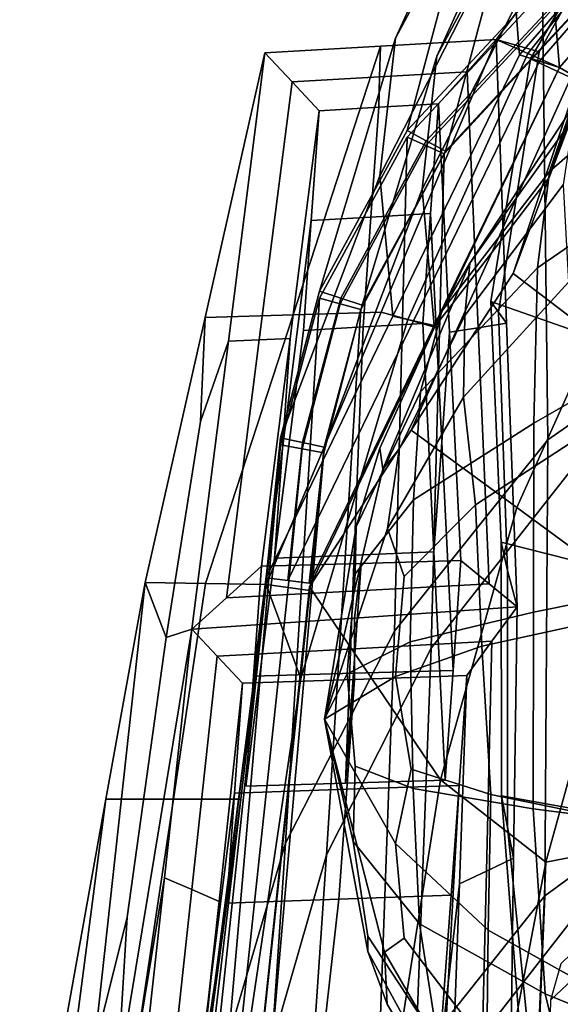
# Model space of a CAD drawing. Extents: x -0.97 to 0.97, y -3.2 to 2.94.
# Tile 38 of 44: x -0.49 to -0.3, y 2.31 to 2.65. Entities that reach past the tile are written whole.
import ezdxf

# ---------------------------------------------------------------- set-up
doc = ezdxf.new("R2010")
doc.units = 0

msp = doc.modelspace()

# ---------------------------------------------------------------- linework, layer by layer
for points in [[(-0.3291, 2.6933, 0.42967), (-0.29651, 2.76788, 0.36074), (-0.31538, 2.73153, 0.30213), (-0.35441, 2.64646, 0.37709)], [(-0.24774, 2.7708, 0.18943), (-0.2362, 2.72633, 0.13504), (-0.31078, 2.64057, 0.18316), (-0.31431, 2.68726, 0.24801)], [(-0.23564, 2.76212, 0.19467), (-0.30043, 2.68085, 0.25193), (-0.2967, 2.63605, 0.18922), (-0.22421, 2.71925, 0.14208)], [(-0.31591, 2.68492, 0.42629), (-0.33988, 2.64011, 0.37673), (-0.30177, 2.72351, 0.30382), (-0.28409, 2.75819, 0.35925)], [(-0.3291, 2.6933, 0.42967), (-0.35028, 2.61395, 0.51079), (-0.30258, 2.66504, 0.55415), (-0.28688, 2.73683, 0.47088)], [(-0.25173, 2.7343, 0.11329), (-0.30378, 2.64161, 0.14937), (-0.31895, 2.64592, 0.18252), (-0.2495, 2.73846, 0.13351)], [(-0.23686, 2.72886, 0.1378), (-0.2495, 2.73846, 0.13351), (-0.31895, 2.64592, 0.18252), (-0.30782, 2.64099, 0.18587)], [(-0.25173, 2.7343, 0.11329), (-0.25396, 2.73014, 0.09307), (-0.30689, 2.63913, 0.1304), (-0.30378, 2.64161, 0.14937)], [(-0.35984, 2.59794, 0.32903), (-0.35441, 2.64646, 0.37709), (-0.31538, 2.73153, 0.30213), (-0.31431, 2.68726, 0.24801)], [(-0.2175, 2.70806, 0.10278), (-0.27133, 2.62257, 0.13903), (-0.30689, 2.63913, 0.1304), (-0.25396, 2.73014, 0.09307)], [(-0.31591, 2.68492, 0.42629), (-0.27575, 2.72648, 0.46474), (-0.29147, 2.65548, 0.54557), (-0.33678, 2.60664, 0.50503)], [(-0.23021, 2.72279, 0.13856), (-0.30374, 2.63831, 0.18619), (-0.31078, 2.64057, 0.18316), (-0.2362, 2.72633, 0.13504)], [(-0.23686, 2.72886, 0.1378), (-0.30782, 2.64099, 0.18587), (-0.2967, 2.63605, 0.18922), (-0.22421, 2.71926, 0.14208)], [(-0.345, 2.59325, 0.33082), (-0.30043, 2.68085, 0.25193), (-0.30177, 2.72351, 0.30382), (-0.33988, 2.64011, 0.37673)], [(-0.23021, 2.72279, 0.13856), (-0.22421, 2.71925, 0.14208), (-0.2967, 2.63605, 0.18922), (-0.30374, 2.63831, 0.18619)], [(-0.22076, 2.71544, 0.14591), (-0.22421, 2.71926, 0.14208), (-0.2967, 2.63605, 0.18922), (-0.29217, 2.63357, 0.19256)], [(-0.26977, 2.6868, 0.26653), (-0.26351, 2.6992, 0.22043), (-0.28765, 2.63109, 0.1959), (-0.30033, 2.59734, 0.2315)], [(-0.23396, 2.55155, 0.70416), (-0.23853, 2.69782, 0.58356), (-0.30258, 2.66265, 0.55664), (-0.30073, 2.50512, 0.6853)], [(-0.3291, 2.6933, 0.42967), (-0.35441, 2.64646, 0.37709), (-0.38119, 2.55737, 0.46262), (-0.35028, 2.61395, 0.51079)], [(-0.31591, 2.68492, 0.42629), (-0.33678, 2.60664, 0.50503), (-0.36617, 2.55243, 0.45978), (-0.33988, 2.64011, 0.37673)], [(-0.35984, 2.59794, 0.32903), (-0.31431, 2.68726, 0.24801), (-0.31078, 2.64057, 0.18316), (-0.35533, 2.54858, 0.28324)], [(-0.26977, 2.6868, 0.26653), (-0.30033, 2.59734, 0.2315), (-0.313, 2.56358, 0.2671), (-0.27603, 2.6744, 0.31263)], [(-0.345, 2.59325, 0.33082), (-0.34072, 2.54538, 0.28673), (-0.2967, 2.63605, 0.18922), (-0.30043, 2.68085, 0.25193)], [(-0.25716, 2.61733, 0.28473), (-0.27603, 2.6744, 0.31263), (-0.313, 2.56358, 0.2671), (-0.28449, 2.54195, 0.26687)], [(-0.34353, 2.6103, 0.50791), (-0.29702, 2.66026, 0.54986), (-0.30258, 2.66504, 0.55415), (-0.35028, 2.61395, 0.51079)], [(-0.35474, 2.43777, 0.65182), (-0.30073, 2.50512, 0.6853), (-0.30258, 2.66265, 0.55664), (-0.35028, 2.61155, 0.51329)], [(-0.34374, 2.60863, 0.51019), (-0.35028, 2.61155, 0.51329), (-0.30258, 2.66265, 0.55664), (-0.29717, 2.65877, 0.55236)], [(-0.3002, 2.59946, -0.02119), (-0.25403, 2.63948, 0.0104), (-0.25404, 2.66101, -0.04028), (-0.29275, 2.62101, -0.06661)], [(-0.34374, 2.60863, 0.51019), (-0.29717, 2.65877, 0.55236), (-0.29177, 2.6549, 0.54807), (-0.3372, 2.6057, 0.50708)], [(-0.34353, 2.6103, 0.50791), (-0.33678, 2.60664, 0.50503), (-0.29147, 2.65548, 0.54557), (-0.29702, 2.66026, 0.54986)], [(-0.34186, 2.43184, 0.64524), (-0.3372, 2.6057, 0.50708), (-0.29177, 2.6549, 0.54807), (-0.29019, 2.49743, 0.67627)], [(-0.39042, 2.54908, 0.28505), (-0.35964, 2.6436, 0.18261), (-0.40033, 2.64128, 0.18271), (-0.42143, 2.5481, 0.28594)], [(-0.35997, 2.63286, 0.18192), (-0.39081, 2.63109, 0.1822), (-0.40033, 2.64128, 0.18271), (-0.35964, 2.6436, 0.18261)], [(-0.35984, 2.59794, 0.32903), (-0.39485, 2.50575, 0.42127), (-0.38119, 2.55737, 0.46262), (-0.35441, 2.64646, 0.37709)], [(-0.39042, 2.54908, 0.28505), (-0.35942, 2.55006, 0.28417), (-0.31895, 2.64592, 0.18252), (-0.35964, 2.6436, 0.18261)], [(-0.35997, 2.63286, 0.18192), (-0.35964, 2.6436, 0.18261), (-0.31895, 2.64592, 0.18252), (-0.32913, 2.63463, 0.18164)], [(-0.35004, 2.5474, 0.28552), (-0.30782, 2.64099, 0.18587), (-0.31895, 2.64592, 0.18252), (-0.35942, 2.55006, 0.28417)], [(-0.3253, 2.54455, 0.17565), (-0.32913, 2.63463, 0.18164), (-0.31895, 2.64592, 0.18252), (-0.31527, 2.54611, 0.17479)], [(-0.31807, 2.54997, 0.15672), (-0.31527, 2.54611, 0.17479), (-0.31895, 2.64592, 0.18252), (-0.30378, 2.64161, 0.14937)], [(-0.42297, 2.51155, 0.24647), (-0.42143, 2.5481, 0.28594), (-0.40033, 2.64128, 0.18271), (-0.41318, 2.53987, 0.17513)], [(-0.40232, 2.54031, 0.17532), (-0.41318, 2.53987, 0.17513), (-0.40033, 2.64128, 0.18271), (-0.39081, 2.63109, 0.1822)], [(-0.345, 2.59325, 0.33082), (-0.33988, 2.64011, 0.37673), (-0.36617, 2.55243, 0.45978), (-0.37948, 2.5025, 0.42052)], [(-0.34802, 2.54698, 0.28499), (-0.35533, 2.54858, 0.28324), (-0.31078, 2.64057, 0.18316), (-0.30374, 2.63831, 0.18619)], [(-0.35004, 2.5474, 0.28552), (-0.34065, 2.54474, 0.28688), (-0.2967, 2.63605, 0.18922), (-0.30782, 2.64099, 0.18587)], [(-0.31807, 2.54997, 0.15672), (-0.30378, 2.64161, 0.14937), (-0.30689, 2.63913, 0.1304), (-0.32086, 2.55382, 0.13864)], [(-0.34802, 2.54698, 0.28499), (-0.30374, 2.63831, 0.18619), (-0.2967, 2.63605, 0.18922), (-0.34072, 2.54538, 0.28673)], [(-0.28158, 2.63874, -0.10685), (-0.29181, 2.61814, -0.15126), (-0.32816, 2.56729, -0.11357), (-0.29275, 2.62101, -0.06661)], [(-0.28672, 2.54184, 0.14649), (-0.32086, 2.55382, 0.13864), (-0.30689, 2.63913, 0.1304), (-0.27133, 2.62257, 0.13903)], [(-0.3002, 2.59946, -0.02119), (-0.30436, 2.5656, 0.02355), (-0.2541, 2.60016, 0.05271), (-0.25403, 2.63948, 0.0104)], [(-0.35997, 2.63286, 0.18192), (-0.3603, 2.62212, 0.18122), (-0.38129, 2.6209, 0.18169), (-0.39081, 2.63109, 0.1822)], [(-0.35997, 2.63286, 0.18192), (-0.32913, 2.63463, 0.18164), (-0.3393, 2.62334, 0.18076), (-0.3603, 2.62212, 0.18122)], [(-0.32049, 2.57104, 0.25919), (-0.29217, 2.63357, 0.19256), (-0.2967, 2.63605, 0.18922), (-0.34065, 2.54474, 0.28688)], [(-0.3253, 2.54455, 0.17565), (-0.33532, 2.54299, 0.17652), (-0.3393, 2.62334, 0.18076), (-0.32913, 2.63463, 0.18164)], [(-0.32049, 2.57104, 0.25919), (-0.30033, 2.59734, 0.2315), (-0.28765, 2.63109, 0.1959), (-0.29217, 2.63357, 0.19256)], [(-0.40232, 2.54031, 0.17532), (-0.39081, 2.63109, 0.1822), (-0.38129, 2.6209, 0.18169), (-0.39145, 2.54076, 0.17552)], [(-0.36305, 2.58346, 0.21535), (-0.3603, 2.62212, 0.18122), (-0.3393, 2.62334, 0.18076), (-0.34206, 2.58468, 0.21488)], [(-0.33807, 2.50433, 0.21064), (-0.34206, 2.58468, 0.21488), (-0.3393, 2.62334, 0.18076), (-0.33532, 2.54299, 0.17652)], [(-0.3942, 2.5021, 0.20964), (-0.39145, 2.54076, 0.17552), (-0.38129, 2.6209, 0.18169), (-0.38404, 2.58224, 0.21581)], [(-0.36305, 2.58346, 0.21535), (-0.38404, 2.58224, 0.21581), (-0.38129, 2.6209, 0.18169), (-0.3603, 2.62212, 0.18122)], [(-0.3002, 2.59946, -0.02119), (-0.29275, 2.62101, -0.06661), (-0.32816, 2.56729, -0.11357), (-0.33801, 2.55033, -0.0565)], [(-0.29535, 2.59479, -0.20008), (-0.32998, 2.5488, -0.16973), (-0.32816, 2.56729, -0.11357), (-0.29181, 2.61814, -0.15126)], [(-0.34353, 2.6103, 0.50791), (-0.35028, 2.61395, 0.51079), (-0.38119, 2.55737, 0.46262), (-0.37368, 2.5549, 0.4612)], [(-0.35474, 2.43777, 0.65182), (-0.35028, 2.61155, 0.51329), (-0.38119, 2.55497, 0.46512), (-0.39313, 2.36324, 0.61347)], [(-0.34374, 2.60863, 0.51019), (-0.37389, 2.55297, 0.46323), (-0.38119, 2.55497, 0.46512), (-0.35028, 2.61155, 0.51329)], [(-0.34374, 2.60863, 0.51019), (-0.3372, 2.6057, 0.50708), (-0.3666, 2.55096, 0.46133), (-0.37389, 2.55297, 0.46323)], [(-0.34353, 2.6103, 0.50791), (-0.37368, 2.5549, 0.4612), (-0.36617, 2.55243, 0.45978), (-0.33678, 2.60664, 0.50503)], [(-0.34186, 2.43184, 0.64524), (-0.37865, 2.35906, 0.60939), (-0.3666, 2.55096, 0.46133), (-0.3372, 2.6057, 0.50708)], [(-0.3002, 2.59946, -0.02119), (-0.33801, 2.55033, -0.0565), (-0.34558, 2.52197, -0.01614), (-0.30436, 2.5656, 0.02355)], [(-0.30572, 2.51095, 0.06172), (-0.2564, 2.53919, 0.0911), (-0.2541, 2.60016, 0.05271), (-0.30436, 2.5656, 0.02355)], [(-0.35984, 2.59794, 0.32903), (-0.35533, 2.54858, 0.28324), (-0.39988, 2.4566, 0.38332), (-0.39485, 2.50575, 0.42127)], [(-0.32049, 2.57104, 0.25919), (-0.34881, 2.5085, 0.32582), (-0.313, 2.56358, 0.2671), (-0.30033, 2.59734, 0.2315)], [(-0.29535, 2.59479, -0.20008), (-0.29349, 2.56059, -0.24806), (-0.33044, 2.52006, -0.20875), (-0.32998, 2.5488, -0.16973)], [(-0.345, 2.59325, 0.33082), (-0.37948, 2.5025, 0.42052), (-0.38474, 2.45472, 0.38425), (-0.34072, 2.54538, 0.28673)], [(-0.36305, 2.58346, 0.21535), (-0.34206, 2.58468, 0.21488), (-0.34481, 2.54603, 0.249), (-0.3658, 2.5448, 0.24947)], [(-0.33807, 2.50433, 0.21064), (-0.34083, 2.46567, 0.24477), (-0.34481, 2.54603, 0.249), (-0.34206, 2.58468, 0.21488)], [(-0.3942, 2.5021, 0.20964), (-0.38404, 2.58224, 0.21581), (-0.3868, 2.54358, 0.24994), (-0.39695, 2.46344, 0.24376)], [(-0.36305, 2.58346, 0.21535), (-0.3658, 2.5448, 0.24947), (-0.3868, 2.54358, 0.24994), (-0.38404, 2.58224, 0.21581)], [(-0.32049, 2.57104, 0.25919), (-0.34065, 2.54474, 0.28688), (-0.38461, 2.45342, 0.38454), (-0.34881, 2.5085, 0.32582)], [(-0.35986, 2.50214, -0.07996), (-0.33801, 2.55033, -0.0565), (-0.32816, 2.56729, -0.11357), (-0.35883, 2.49482, -0.11486)], [(-0.35304, 2.50178, -0.14847), (-0.35883, 2.49482, -0.11486), (-0.32816, 2.56729, -0.11357), (-0.32998, 2.5488, -0.16973)], [(-0.31161, 2.48124, 0.33469), (-0.28449, 2.54195, 0.26687), (-0.313, 2.56358, 0.2671), (-0.34881, 2.5085, 0.32582)], [(-0.30572, 2.51095, 0.06172), (-0.30436, 2.5656, 0.02355), (-0.34558, 2.52197, -0.01614), (-0.34808, 2.48404, 0.01838)], [(-0.28755, 2.50746, -0.28997), (-0.32627, 2.48226, -0.24301), (-0.33044, 2.52006, -0.20875), (-0.29349, 2.56059, -0.24806)], [(-0.38716, 2.50412, 0.42089), (-0.37368, 2.5549, 0.4612), (-0.38119, 2.55737, 0.46262), (-0.39485, 2.50575, 0.42127)], [(-0.41307, 2.29525, 0.58001), (-0.39313, 2.36324, 0.61347), (-0.38119, 2.55497, 0.46512), (-0.39485, 2.50335, 0.42377)], [(-0.38724, 2.50191, 0.42268), (-0.39485, 2.50335, 0.42377), (-0.38119, 2.55497, 0.46512), (-0.37389, 2.55297, 0.46323)], [(-0.38716, 2.50412, 0.42089), (-0.37948, 2.5025, 0.42052), (-0.36617, 2.55243, 0.45978), (-0.37368, 2.5549, 0.4612)], [(-0.31807, 2.54997, 0.15672), (-0.32086, 2.55382, 0.13864), (-0.31717, 2.4691, 0.13021), (-0.315, 2.45913, 0.14765)], [(-0.28672, 2.54184, 0.14649), (-0.28435, 2.46074, 0.13753), (-0.31717, 2.4691, 0.13021), (-0.32086, 2.55382, 0.13864)], [(-0.39042, 2.54908, 0.28505), (-0.42121, 2.45455, 0.38749), (-0.39988, 2.4542, 0.38582), (-0.35942, 2.55006, 0.28417)], [(-0.35004, 2.5474, 0.28552), (-0.35942, 2.55006, 0.28417), (-0.39988, 2.4542, 0.38582), (-0.38767, 2.42118, 0.40106)], [(-0.39792, 2.29217, 0.57761), (-0.37963, 2.50048, 0.42158), (-0.3666, 2.55096, 0.46133), (-0.37865, 2.35906, 0.60939)], [(-0.38724, 2.50191, 0.42268), (-0.37389, 2.55297, 0.46323), (-0.3666, 2.55096, 0.46133), (-0.37963, 2.50048, 0.42158)], [(-0.35986, 2.50214, -0.07996), (-0.36828, 2.47447, -0.05742), (-0.34558, 2.52197, -0.01614), (-0.33801, 2.55033, -0.0565)], [(-0.31807, 2.54997, 0.15672), (-0.315, 2.45913, 0.14765), (-0.3116, 2.44631, 0.16706), (-0.31527, 2.54611, 0.17479)], [(-0.23396, 2.55155, 0.70416), (-0.30073, 2.50512, 0.6853), (-0.30181, 2.34464, 0.81166), (-0.2327, 2.39508, 0.82687)], [(-0.39042, 2.54908, 0.28505), (-0.42143, 2.5481, 0.28594), (-0.44254, 2.45491, 0.38916), (-0.42121, 2.45455, 0.38749)], [(-0.42297, 2.51155, 0.24647), (-0.43509, 2.43553, 0.27027), (-0.44254, 2.45491, 0.38916), (-0.42143, 2.5481, 0.28594)], [(-0.34802, 2.54698, 0.28499), (-0.39231, 2.45566, 0.38378), (-0.39988, 2.4566, 0.38332), (-0.35533, 2.54858, 0.28324)], [(-0.34802, 2.54698, 0.28499), (-0.34072, 2.54538, 0.28673), (-0.38474, 2.45472, 0.38425), (-0.39231, 2.45566, 0.38378)], [(-0.35004, 2.5474, 0.28552), (-0.38767, 2.42118, 0.40106), (-0.38461, 2.45342, 0.38454), (-0.34065, 2.54474, 0.28688)], [(-0.35304, 2.50178, -0.14847), (-0.32998, 2.5488, -0.16973), (-0.33044, 2.52006, -0.20875), (-0.35714, 2.47388, -0.16929)], [(-0.36889, 2.46456, 0.24427), (-0.39695, 2.46344, 0.24376), (-0.3868, 2.54358, 0.24994), (-0.3658, 2.5448, 0.24947)], [(-0.36889, 2.46456, 0.24427), (-0.3658, 2.5448, 0.24947), (-0.34481, 2.54603, 0.249), (-0.34083, 2.46567, 0.24477)], [(-0.33807, 2.50433, 0.21064), (-0.33532, 2.54299, 0.17652), (-0.33133, 2.46263, 0.17228), (-0.33409, 2.42397, 0.20641)], [(-0.3253, 2.54455, 0.17565), (-0.32146, 2.45447, 0.16967), (-0.33133, 2.46263, 0.17228), (-0.33532, 2.54299, 0.17652)], [(-0.3253, 2.54455, 0.17565), (-0.31527, 2.54611, 0.17479), (-0.3116, 2.44631, 0.16706), (-0.32146, 2.45447, 0.16967)], [(-0.42297, 2.51155, 0.24647), (-0.41318, 2.53987, 0.17513), (-0.42604, 2.43846, 0.16755), (-0.43509, 2.43553, 0.27027)], [(-0.40232, 2.54031, 0.17532), (-0.41382, 2.44954, 0.16844), (-0.42604, 2.43846, 0.16755), (-0.41318, 2.53987, 0.17513)], [(-0.40232, 2.54031, 0.17532), (-0.39145, 2.54076, 0.17552), (-0.40161, 2.46062, 0.16934), (-0.41382, 2.44954, 0.16844)], [(-0.3942, 2.5021, 0.20964), (-0.40436, 2.42196, 0.20347), (-0.40161, 2.46062, 0.16934), (-0.39145, 2.54076, 0.17552)], [(-0.31161, 2.48124, 0.33469), (-0.27441, 2.45399, 0.34356), (-0.25597, 2.52033, 0.26663), (-0.28449, 2.54195, 0.26687)], [(-0.30572, 2.51095, 0.06172), (-0.30574, 2.4445, 0.08485), (-0.25043, 2.45562, 0.14673), (-0.2564, 2.53919, 0.0911)], [(-0.36855, 2.45798, -0.02581), (-0.34808, 2.48404, 0.01838), (-0.34558, 2.52197, -0.01614), (-0.36828, 2.47447, -0.05742)], [(-0.35128, 2.45707, -0.19927), (-0.35714, 2.47388, -0.16929), (-0.33044, 2.52006, -0.20875), (-0.32627, 2.48226, -0.24301)], [(-0.31161, 2.48124, 0.33469), (-0.34881, 2.5085, 0.32582), (-0.38461, 2.45342, 0.38454), (-0.33848, 2.38544, 0.42287)], [(-0.30572, 2.51095, 0.06172), (-0.34808, 2.48404, 0.01838), (-0.34927, 2.43407, 0.03311), (-0.30574, 2.4445, 0.08485)], [(-0.38716, 2.50412, 0.42089), (-0.39485, 2.50575, 0.42127), (-0.39988, 2.4566, 0.38332), (-0.39231, 2.45566, 0.38378)], [(-0.35474, 2.43777, 0.65182), (-0.36079, 2.27057, 0.78246), (-0.30181, 2.34464, 0.81166), (-0.30073, 2.50512, 0.6853)], [(-0.28755, 2.50746, -0.28997), (-0.28045, 2.44204, -0.31555), (-0.32393, 2.43246, -0.25806), (-0.32627, 2.48226, -0.24301)], [(-0.41307, 2.29525, 0.58001), (-0.39485, 2.50335, 0.42377), (-0.39988, 2.4542, 0.38582), (-0.42379, 2.23053, 0.54899)], [(-0.3942, 2.5021, 0.20964), (-0.39695, 2.46344, 0.24376), (-0.40711, 2.3833, 0.23759), (-0.40436, 2.42196, 0.20347)], [(-0.38724, 2.50191, 0.42268), (-0.39218, 2.45316, 0.38533), (-0.39988, 2.4542, 0.38582), (-0.39485, 2.50335, 0.42377)], [(-0.38716, 2.50412, 0.42089), (-0.39231, 2.45566, 0.38378), (-0.38474, 2.45472, 0.38425), (-0.37948, 2.5025, 0.42052)], [(-0.38724, 2.50191, 0.42268), (-0.37963, 2.50048, 0.42158), (-0.38449, 2.45212, 0.38484), (-0.39218, 2.45316, 0.38533)], [(-0.35986, 2.50214, -0.07996), (-0.35883, 2.49482, -0.11486), (-0.37939, 2.40685, -0.11433), (-0.36828, 2.47447, -0.05742)], [(-0.35304, 2.50178, -0.14847), (-0.35714, 2.47388, -0.16929), (-0.37939, 2.40685, -0.11433), (-0.35883, 2.49482, -0.11486)], [(-0.33807, 2.50433, 0.21064), (-0.33409, 2.42397, 0.20641), (-0.33684, 2.38531, 0.24053), (-0.34083, 2.46567, 0.24477)], [(-0.39792, 2.29217, 0.57761), (-0.40843, 2.22824, 0.54784), (-0.38449, 2.45212, 0.38484), (-0.37963, 2.50048, 0.42158)], [(-0.34186, 2.43184, 0.64524), (-0.29019, 2.49743, 0.67627), (-0.29159, 2.3371, 0.80213), (-0.34815, 2.2646, 0.77542)], [(-0.36855, 2.45798, -0.02581), (-0.3714, 2.42278, -0.02695), (-0.34927, 2.43407, 0.03311), (-0.34808, 2.48404, 0.01838)], [(-0.35128, 2.45707, -0.19927), (-0.32627, 2.48226, -0.24301), (-0.32393, 2.43246, -0.25806), (-0.35434, 2.42188, -0.19835)], [(-0.31161, 2.48124, 0.33469), (-0.33848, 2.38544, 0.42287), (-0.30149, 2.35646, 0.42289), (-0.27441, 2.45399, 0.34356)], [(-0.36855, 2.45798, -0.02581), (-0.36828, 2.47447, -0.05742), (-0.37939, 2.40685, -0.11433), (-0.3714, 2.42278, -0.02695)], [(-0.35128, 2.45707, -0.19927), (-0.35434, 2.42188, -0.19835), (-0.37939, 2.40685, -0.11433), (-0.35714, 2.47388, -0.16929)], [(-0.28489, 2.37416, 0.12454), (-0.31708, 2.37986, 0.11748), (-0.31717, 2.4691, 0.13021), (-0.28435, 2.46074, 0.13753)], [(-0.31496, 2.36888, 0.13446), (-0.315, 2.45913, 0.14765), (-0.31717, 2.4691, 0.13021), (-0.31708, 2.37986, 0.11748)], [(-0.36889, 2.46456, 0.24427), (-0.37198, 2.38431, 0.23906), (-0.40711, 2.3833, 0.23759), (-0.39695, 2.46344, 0.24376)], [(-0.36889, 2.46456, 0.24427), (-0.34083, 2.46567, 0.24477), (-0.33684, 2.38531, 0.24053), (-0.37198, 2.38431, 0.23906)], [(-0.36764, 2.452, 0.16906), (-0.41382, 2.44954, 0.16844), (-0.40161, 2.46062, 0.16934), (-0.36647, 2.46162, 0.17081)], [(-0.36922, 2.42296, 0.20494), (-0.36647, 2.46162, 0.17081), (-0.40161, 2.46062, 0.16934), (-0.40436, 2.42196, 0.20347)], [(-0.36922, 2.42296, 0.20494), (-0.33409, 2.42397, 0.20641), (-0.33133, 2.46263, 0.17228), (-0.36647, 2.46162, 0.17081)], [(-0.36764, 2.452, 0.16906), (-0.36647, 2.46162, 0.17081), (-0.33133, 2.46263, 0.17228), (-0.32146, 2.45447, 0.16967)], [(-0.31496, 2.36888, 0.13446), (-0.31283, 2.35789, 0.15143), (-0.3116, 2.44631, 0.16706), (-0.315, 2.45913, 0.14765)], [(-0.47315, 2.24997, 0.38453), (-0.45631, 2.37864, 0.44785), (-0.44254, 2.45491, 0.38916), (-0.46059, 2.29009, 0.33213)], [(-0.44882, 2.33721, 0.27788), (-0.46059, 2.29009, 0.33213), (-0.44254, 2.45491, 0.38916), (-0.43509, 2.43553, 0.27027)], [(-0.43257, 2.37866, 0.44735), (-0.42121, 2.45455, 0.38749), (-0.44254, 2.45491, 0.38916), (-0.45631, 2.37864, 0.44785)], [(-0.43913, 2.14713, 0.59), (-0.42922, 2.2264, 0.54248), (-0.39988, 2.4542, 0.38582), (-0.432, 2.20296, 0.5535)], [(-0.43538, 2.15323, 0.59904), (-0.42379, 2.23054, 0.549), (-0.39988, 2.4542, 0.38582), (-0.42922, 2.2264, 0.54248)], [(-0.43257, 2.37866, 0.44735), (-0.40884, 2.37868, 0.44685), (-0.39988, 2.4542, 0.38582), (-0.42121, 2.45455, 0.38749)], [(-0.42999, 2.22192, 0.55315), (-0.432, 2.20296, 0.5535), (-0.39988, 2.4542, 0.38582), (-0.40884, 2.37868, 0.44685)], [(-0.41614, 2.22971, 0.54834), (-0.38767, 2.42118, 0.40106), (-0.39988, 2.4542, 0.38582), (-0.42379, 2.23054, 0.549)], [(-0.41611, 2.22939, 0.54842), (-0.42379, 2.23053, 0.54899), (-0.39988, 2.4542, 0.38582), (-0.39218, 2.45316, 0.38533)], [(-0.41614, 2.22971, 0.54834), (-0.4085, 2.22889, 0.54769), (-0.38461, 2.45342, 0.38454), (-0.38767, 2.42118, 0.40106)], [(-0.41611, 2.22939, 0.54842), (-0.39218, 2.45316, 0.38533), (-0.38449, 2.45212, 0.38484), (-0.40843, 2.22824, 0.54784)], [(-0.36486, 2.21945, 0.55175), (-0.33848, 2.38544, 0.42287), (-0.38461, 2.45342, 0.38454), (-0.4085, 2.22889, 0.54769)], [(-0.36764, 2.452, 0.16906), (-0.32146, 2.45447, 0.16967), (-0.3116, 2.44631, 0.16706), (-0.36882, 2.44238, 0.1673)], [(-0.30587, 2.37524, 0.08448), (-0.2527, 2.36845, 0.13161), (-0.25043, 2.45562, 0.14673), (-0.30574, 2.4445, 0.08485)], [(-0.2703, 2.42744, 0.3058), (-0.27441, 2.45399, 0.34356), (-0.30149, 2.35646, 0.42289), (-0.28382, 2.35995, 0.3585)], [(-0.36764, 2.452, 0.16906), (-0.36882, 2.44238, 0.1673), (-0.42604, 2.43846, 0.16755), (-0.41382, 2.44954, 0.16844)], [(-0.36879, 2.4316, 0.16614), (-0.36882, 2.44238, 0.1673), (-0.3116, 2.44631, 0.16706), (-0.32042, 2.43425, 0.16617)], [(-0.32236, 2.35339, 0.15134), (-0.32042, 2.43425, 0.16617), (-0.3116, 2.44631, 0.16706), (-0.31283, 2.35789, 0.15143)], [(-0.36879, 2.4316, 0.16614), (-0.41716, 2.42895, 0.1661), (-0.42604, 2.43846, 0.16755), (-0.36882, 2.44238, 0.1673)], [(-0.30587, 2.37524, 0.08448), (-0.30574, 2.4445, 0.08485), (-0.34927, 2.43407, 0.03311), (-0.34812, 2.38239, 0.03643)], [(-0.27514, 2.37097, -0.31452), (-0.3208, 2.38029, -0.26057), (-0.32393, 2.43246, -0.25806), (-0.28045, 2.44204, -0.31555)], [(-0.45666, 2.22405, 0.19231), (-0.45235, 2.27949, 0.22867), (-0.42604, 2.43846, 0.16755), (-0.4357, 2.35104, 0.14412)], [(-0.44882, 2.33721, 0.27788), (-0.43509, 2.43553, 0.27027), (-0.42604, 2.43846, 0.16755), (-0.45235, 2.27949, 0.22867)], [(-0.42606, 2.34684, 0.14417), (-0.4357, 2.35104, 0.14412), (-0.42604, 2.43846, 0.16755), (-0.41716, 2.42895, 0.1661)], [(-0.35474, 2.43777, 0.65182), (-0.39313, 2.36324, 0.61347), (-0.40493, 2.18823, 0.74813), (-0.36079, 2.27057, 0.78246)], [(-0.34186, 2.43184, 0.64524), (-0.34815, 2.2646, 0.77542), (-0.39059, 2.18387, 0.74367), (-0.37865, 2.35906, 0.60939)], [(-0.36855, 2.39025, -0.01344), (-0.34812, 2.38239, 0.03643), (-0.34927, 2.43407, 0.03311), (-0.3714, 2.42278, -0.02695)], [(-0.36879, 2.4316, 0.16614), (-0.32042, 2.43425, 0.16617), (-0.32925, 2.42218, 0.16529), (-0.36876, 2.42081, 0.16497)], [(-0.34891, 2.38922, -0.21069), (-0.35434, 2.42188, -0.19835), (-0.32393, 2.43246, -0.25806), (-0.3208, 2.38029, -0.26057)], [(-0.32236, 2.35339, 0.15134), (-0.33189, 2.34888, 0.15124), (-0.32925, 2.42218, 0.16529), (-0.32042, 2.43425, 0.16617)], [(-0.42606, 2.34684, 0.14417), (-0.41716, 2.42895, 0.1661), (-0.40827, 2.41945, 0.16466), (-0.41643, 2.34265, 0.14422)], [(-0.36879, 2.4316, 0.16614), (-0.36876, 2.42081, 0.16497), (-0.40827, 2.41945, 0.16466), (-0.41716, 2.42895, 0.1661)], [(-0.36922, 2.42296, 0.20494), (-0.40436, 2.42196, 0.20347), (-0.40711, 2.3833, 0.23759), (-0.37198, 2.38431, 0.23906)], [(-0.36855, 2.39025, -0.01344), (-0.3714, 2.42278, -0.02695), (-0.37939, 2.40685, -0.11433), (-0.36934, 2.36382, -0.03688)], [(-0.34891, 2.38922, -0.21069), (-0.35434, 2.36304, -0.1876), (-0.37939, 2.40685, -0.11433), (-0.35434, 2.42188, -0.19835)], [(-0.36922, 2.42296, 0.20494), (-0.37198, 2.38431, 0.23906), (-0.33684, 2.38531, 0.24053), (-0.33409, 2.42397, 0.20641)], [(-0.37151, 2.38216, 0.1991), (-0.36876, 2.42081, 0.16497), (-0.32925, 2.42218, 0.16529), (-0.332, 2.38352, 0.19941)], [(-0.33578, 2.31387, 0.18144), (-0.332, 2.38352, 0.19941), (-0.32925, 2.42218, 0.16529), (-0.33189, 2.34888, 0.15124)], [(-0.42031, 2.30764, 0.17443), (-0.41643, 2.34265, 0.14422), (-0.40827, 2.41945, 0.16466), (-0.41103, 2.38079, 0.19879)], [(-0.37151, 2.38216, 0.1991), (-0.41103, 2.38079, 0.19879), (-0.40827, 2.41945, 0.16466), (-0.36876, 2.42081, 0.16497)], [(-0.35128, 2.32979, -0.17603), (-0.3582, 2.32483, -0.14174), (-0.37939, 2.40685, -0.11433), (-0.35434, 2.36304, -0.1876)], [(-0.35728, 2.30659, -0.11149), (-0.36413, 2.32514, -0.08221), (-0.37939, 2.40685, -0.11433), (-0.3582, 2.32483, -0.14174)], [(-0.3641, 2.33046, -0.04728), (-0.36934, 2.36382, -0.03688), (-0.37939, 2.40685, -0.11433), (-0.36413, 2.32514, -0.08221)], [(-0.23806, 2.21818, 0.95376), (-0.2327, 2.39508, 0.82687), (-0.30181, 2.34464, 0.81166), (-0.30876, 2.17827, 0.93341)], [(-0.36855, 2.39025, -0.01344), (-0.36934, 2.36382, -0.03688), (-0.34595, 2.33476, 0.01605), (-0.34812, 2.38239, 0.03643)], [(-0.34891, 2.38922, -0.21069), (-0.3208, 2.38029, -0.26057), (-0.3218, 2.33255, -0.23912), (-0.35434, 2.36304, -0.1876)], [(-0.37151, 2.38216, 0.1991), (-0.332, 2.38352, 0.19941), (-0.33476, 2.34487, 0.23353), (-0.37427, 2.3435, 0.23322)], [(-0.36486, 2.21945, 0.55175), (-0.33154, 2.1994, 0.55327), (-0.30149, 2.35646, 0.42289), (-0.33848, 2.38544, 0.42287)], [(-0.33578, 2.31387, 0.18144), (-0.33966, 2.27886, 0.21165), (-0.33476, 2.34487, 0.23353), (-0.332, 2.38352, 0.19941)], [(-0.23112, 2.21026, 0.94211), (-0.29892, 2.17104, 0.92328), (-0.29159, 2.3371, 0.80213), (-0.22536, 2.38659, 0.81583)], [(-0.42031, 2.30764, 0.17443), (-0.41103, 2.38079, 0.19879), (-0.41378, 2.34213, 0.23291), (-0.4242, 2.27263, 0.20463)], [(-0.37151, 2.38216, 0.1991), (-0.37427, 2.3435, 0.23322), (-0.41378, 2.34213, 0.23291), (-0.41103, 2.38079, 0.19879)], [(-0.30587, 2.37524, 0.08448), (-0.34812, 2.38239, 0.03643), (-0.34595, 2.33476, 0.01605), (-0.30164, 2.31016, 0.06088)], [(-0.27514, 2.37097, -0.31452), (-0.27194, 2.3048, -0.28771), (-0.3218, 2.33255, -0.23912), (-0.3208, 2.38029, -0.26057)], [(-0.47315, 2.24997, 0.38453), (-0.48668, 2.20759, 0.43775), (-0.47008, 2.30236, 0.50654), (-0.45631, 2.37864, 0.44785)], [(-0.43257, 2.37866, 0.44735), (-0.45631, 2.37864, 0.44785), (-0.47008, 2.30236, 0.50654), (-0.44394, 2.30276, 0.50721)], [(-0.43257, 2.37866, 0.44735), (-0.44394, 2.30276, 0.50721), (-0.41779, 2.30316, 0.50787), (-0.40884, 2.37868, 0.44685)], [(-0.42999, 2.22192, 0.55315), (-0.40884, 2.37868, 0.44685), (-0.41779, 2.30316, 0.50787), (-0.43056, 2.22245, 0.57088)], [(-0.28489, 2.37416, 0.12454), (-0.27854, 2.2905, 0.09427), (-0.31021, 2.29321, 0.08689), (-0.31708, 2.37986, 0.11748)], [(-0.31496, 2.36888, 0.13446), (-0.31708, 2.37986, 0.11748), (-0.31021, 2.29321, 0.08689), (-0.30629, 2.28309, 0.10314)], [(-0.30587, 2.37524, 0.08448), (-0.30164, 2.31016, 0.06088), (-0.24686, 2.28779, 0.10165), (-0.2527, 2.36845, 0.13161)], [(-0.31496, 2.36888, 0.13446), (-0.30629, 2.28309, 0.10314), (-0.31406, 2.26948, 0.13581), (-0.31283, 2.35789, 0.15143)], [(-0.41307, 2.29525, 0.58001), (-0.42953, 2.11295, 0.71752), (-0.40493, 2.18823, 0.74813), (-0.39313, 2.36324, 0.61347)], [(-0.3641, 2.33046, -0.04728), (-0.33934, 2.29285, -0.01494), (-0.34595, 2.33476, 0.01605), (-0.36934, 2.36382, -0.03688)], [(-0.35128, 2.32979, -0.17603), (-0.35434, 2.36304, -0.1876), (-0.3218, 2.33255, -0.23912), (-0.32217, 2.29165, -0.20625)], [(-0.29538, 2.27684, 0.39194), (-0.28382, 2.35995, 0.3585), (-0.30149, 2.35646, 0.42289), (-0.30595, 2.2506, 0.45881)], [(-0.39792, 2.29217, 0.57761), (-0.37865, 2.35906, 0.60939), (-0.39059, 2.18387, 0.74367), (-0.41447, 2.10966, 0.71481)], [(-0.31888, 2.15811, 0.54974), (-0.30595, 2.2506, 0.45881), (-0.30149, 2.35646, 0.42289), (-0.33154, 2.1994, 0.55327)], [(-0.32236, 2.35339, 0.15134), (-0.31283, 2.35789, 0.15143), (-0.31406, 2.26948, 0.13581), (-0.3243, 2.27253, 0.1365)], [(-0.32236, 2.35339, 0.15134), (-0.3243, 2.27253, 0.1365), (-0.33454, 2.27558, 0.13719), (-0.33189, 2.34888, 0.15124)], [(-0.45666, 2.22405, 0.19231), (-0.4357, 2.35104, 0.14412), (-0.44536, 2.26361, 0.12069), (-0.43895, 2.162, 0.15153)], [(-0.42606, 2.34684, 0.14417), (-0.43497, 2.26474, 0.12224), (-0.44536, 2.26361, 0.12069), (-0.4357, 2.35104, 0.14412)], [(-0.33578, 2.31387, 0.18144), (-0.33189, 2.34888, 0.15124), (-0.33454, 2.27558, 0.13719), (-0.33955, 2.24422, 0.16348)], [(-0.42606, 2.34684, 0.14417), (-0.41643, 2.34265, 0.14422), (-0.42459, 2.26586, 0.12378), (-0.43497, 2.26474, 0.12224)], [(-0.42031, 2.30764, 0.17443), (-0.4296, 2.23449, 0.15007), (-0.42459, 2.26586, 0.12378), (-0.41643, 2.34265, 0.14422)], [(-0.38193, 2.27574, 0.20814), (-0.4242, 2.27263, 0.20463), (-0.41378, 2.34213, 0.23291), (-0.37427, 2.3435, 0.23322)], [(-0.38193, 2.27574, 0.20814), (-0.37427, 2.3435, 0.23322), (-0.33476, 2.34487, 0.23353), (-0.33966, 2.27886, 0.21165)], [(-0.37006, 2.11653, 0.89732), (-0.30876, 2.17827, 0.93341), (-0.30181, 2.34464, 0.81166), (-0.36079, 2.27057, 0.78246)], [(-0.27665, 2.32967, 0.46231), (-0.27289, 2.34324, 0.45108), (-0.2962, 2.32077, 0.40039), (-0.29984, 2.30797, 0.41413)], [(-0.44882, 2.33721, 0.27788), (-0.45235, 2.27949, 0.22867), (-0.47788, 2.11825, 0.27694), (-0.46059, 2.29009, 0.33213)], [(-0.35773, 2.11061, 0.88969), (-0.34815, 2.2646, 0.77542), (-0.29159, 2.3371, 0.80213), (-0.29892, 2.17104, 0.92328)], [(-0.28857, 2.25626, 0.01432), (-0.30164, 2.31016, 0.06088), (-0.34595, 2.33476, 0.01605), (-0.33934, 2.29285, -0.01494)], [(-0.27118, 2.25412, -0.23593), (-0.32217, 2.29165, -0.20625), (-0.3218, 2.33255, -0.23912), (-0.27194, 2.3048, -0.28771)], [(-0.3641, 2.33046, -0.04728), (-0.36413, 2.32514, -0.08221), (-0.33361, 2.2692, -0.061), (-0.33934, 2.29285, -0.01494)], [(-0.35128, 2.32979, -0.17603), (-0.32217, 2.29165, -0.20625), (-0.32599, 2.26913, -0.159), (-0.3582, 2.32483, -0.14174)], [(-0.27665, 2.32967, 0.46231), (-0.29984, 2.30797, 0.41413), (-0.30034, 2.28754, 0.4106), (-0.27602, 2.31086, 0.46288)], [(-0.35728, 2.30659, -0.11149), (-0.32822, 2.2573, -0.10965), (-0.33361, 2.2692, -0.061), (-0.36413, 2.32514, -0.08221)], [(-0.35728, 2.30659, -0.11149), (-0.3582, 2.32483, -0.14174), (-0.32599, 2.26913, -0.159), (-0.32822, 2.2573, -0.10965)], [(-0.33578, 2.31387, 0.18144), (-0.33955, 2.24422, 0.16348), (-0.34457, 2.21285, 0.18976), (-0.33966, 2.27886, 0.21165)], [(-0.27058, 2.2912, 0.45118), (-0.27602, 2.31086, 0.46288), (-0.30034, 2.28754, 0.4106), (-0.29713, 2.26401, 0.38841)], [(-0.42031, 2.30764, 0.17443), (-0.4242, 2.27263, 0.20463), (-0.43462, 2.20313, 0.17635), (-0.4296, 2.23449, 0.15007)], [(-0.28857, 2.25626, 0.01432), (-0.22479, 2.22016, 0.04205), (-0.24686, 2.28779, 0.10165), (-0.30164, 2.31016, 0.06088)]]:
    msp.add_3dface(points)

doc.saveas('drawing.dxf')
